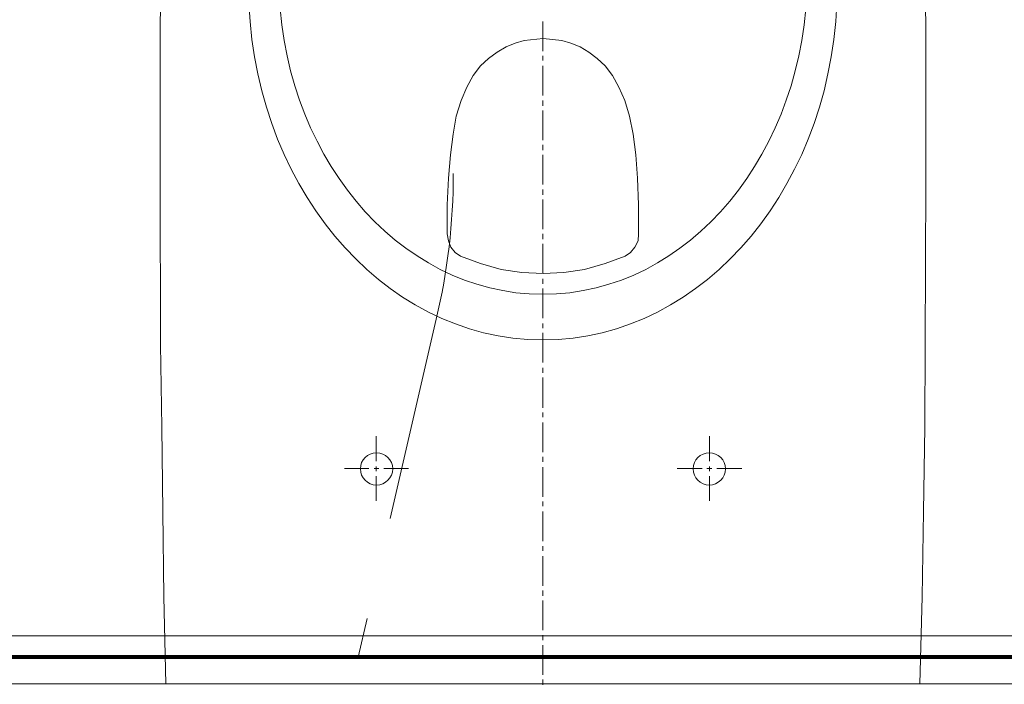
# Model space of a CAD drawing. Header units: metres. Extents: x 7408630 to 15602436, y 5561464 to 13303678.
# Tile 142 of 256: x 7412777 to 7412823, y 5567014 to 5567045. Entities that reach past the tile are written whole.
import ezdxf
from ezdxf.enums import TextEntityAlignment as Align

# ---------------------------------------------------------------- set-up
doc = ezdxf.new("R2010")
doc.units = ezdxf.units.M
doc.header["$MEASUREMENT"] = 0
doc.linetypes.add('HIDDEN2', pattern=[4.7625, 3.175, -1.5875])
for name, color, linetype, lineweight in [('!! 0_Opis_pom', 9, 'Continuous', 13), ('!! 1_OPIS POM NOWE', 140, 'Continuous', 5), ('!! 2 ZABUDOWA GK-MDF', 54, 'Continuous', 13), ('!! 2_wypos-sanitarne', 240, 'Continuous', 9), ('Granica', 112, 'Continuous', 80)]:
    doc.layers.add(name, color=color, linetype=linetype, lineweight=lineweight)
doc.layers.add('!! 2_WYBURZENIA DO REMONTU', color=7, linetype='Continuous', lineweight=0, true_color=0x4d4d4d, plot=False)
doc.layers.add('Powierzchnia', color=140, linetype='Continuous', lineweight=5, plot=False)
doc.styles.add('ARIAL', font='tahoma.ttf')

# ---------------------------------------------------------------- blocks, each defined once
blk = doc.blocks.new('A$C6ce7c513')
at = {"lineweight": 0}
for points in [[(-0.17548, -0.00049), (-0.17646, -0.04094), (-0.1772, -0.08064), (-0.1777, -0.11986), (-0.17794, -0.15833), (-0.17819, -0.23404), (-0.17819, -0.30902), (-0.17745, -0.33023)], [(0.17745, -0.33023), (0.17819, -0.30902), (0.17819, -0.23404), (0.17794, -0.15833), (0.17745, -0.11986), (0.17695, -0.08064), (0.17646, -0.04094), (0.17548, -0.00049)], [(-0.17548, -0.00049), (0.17547, -0.00049)]]:
    blk.add_lwpolyline(points, dxfattribs=at)
blk.add_lwpolyline([(-0.04452, -0.20988), (-0.04427, -0.20667), (-0.04279, -0.20371), (-0.04082, -0.20124), (-0.03835, -0.19952), (-0.02898, -0.19607), (-0.01936, -0.19335), (-0.00974, -0.19187), (-0.00013, -0.19138), (0.00974, -0.19187), (0.01936, -0.19335), (0.02898, -0.19607), (0.03835, -0.19952), (0.04082, -0.20124), (0.04279, -0.20371), (0.04402, -0.20667), (0.04451, -0.20988), (0.04451, -0.22344), (0.04402, -0.23577), (0.04304, -0.24663), (0.0418, -0.25624), (0.04032, -0.26463), (0.0381, -0.27203), (0.03539, -0.27819), (0.03243, -0.28362), (0.02898, -0.28806), (0.02528, -0.29151), (0.02133, -0.29447), (0.01714, -0.29694), (0.01294, -0.29866), (0.00875, -0.2999), (-0.00013, -0.30088), (-0.00876, -0.2999), (-0.01295, -0.29866), (-0.01739, -0.29694), (-0.02133, -0.29447), (-0.02528, -0.29151), (-0.02898, -0.28806), (-0.03243, -0.28362), (-0.03539, -0.27819), (-0.0381, -0.27203), (-0.04033, -0.26463), (-0.04205, -0.25624), (-0.04329, -0.24663), (-0.04402, -0.23577), (-0.04452, -0.22344)], close=True, dxfattribs=at)
for centre in [(-0.07744, -0.1005), (0.07744, -0.1005)]:
    blk.add_circle(centre, 0.00752, dxfattribs=at)
for centre, major_axis, ratio in [((0, -0.32554), (0, -0.16499), 0.830338), ((0, -0.32974), (0, -0.14798), 0.83084)]:
    blk.add_ellipse(centre, major_axis=major_axis, ratio=ratio, start_param=0, end_param=6.283185, dxfattribs=at)
at = {"layer": 'DEFPOINTS', "lineweight": 0}
for points in [[(0, 0), (0, -0.00246)], [(0, -0.00469), (0, -0.0185)], [(0, -0.02072), (0, -0.02318)], [(0, -0.0254), (0, -0.03921)], [(0, -0.04143), (0, -0.0439)], [(0, -0.04612), (0, -0.05993)], [(0, -0.0624), (0, -0.06461)], [(0, -0.06683), (0, -0.08064)], [(-0.07757, -0.08557), (-0.07757, -0.09717)], [(0, -0.08311), (0, -0.08533)], [(0.07756, -0.08557), (0.07756, -0.09717)], [(0, -0.08755), (0, -0.10136)], [(-0.08102, -0.10062), (-0.09261, -0.10062)], [(-0.07633, -0.10062), (-0.07855, -0.10062)], [(-0.07757, -0.09939), (-0.07757, -0.1016)], [(-0.06252, -0.10062), (-0.07411, -0.10062)], [(0.06252, -0.10062), (0.07411, -0.10062)], [(0.07633, -0.10062), (0.07855, -0.10062)], [(0.07756, -0.09939), (0.07756, -0.1016)], [(0.08101, -0.10062), (0.09236, -0.10062)], [(-0.07757, -0.10408), (-0.07757, -0.11567)], [(0, -0.10383), (0, -0.10605)], [(0.07756, -0.10408), (0.07756, -0.11567)], [(0, -0.10827), (0, -0.12208)], [(0, -0.12455), (0, -0.12677)], [(0, -0.12898), (0, -0.14304)], [(0, -0.14526), (0, -0.14748)], [(0, -0.14995), (0, -0.16376)], [(0, -0.16598), (0, -0.1682)], [(0, -0.17066), (0, -0.18447)], [(0, -0.18669), (0, -0.18892)], [(0, -0.19138), (0, -0.20519)], [(0, -0.20741), (0, -0.20988)], [(0, -0.2121), (0, -0.22591)], [(0, -0.22813), (0, -0.2306)], [(0, -0.23281), (0, -0.24663)], [(0, -0.24884), (0, -0.25131)], [(0, -0.25353), (0, -0.26734)], [(0, -0.26956), (0, -0.27203)], [(0, -0.27425), (0, -0.28806)], [(0, -0.29052), (0, -0.29274)], [(0, -0.29497), (0, -0.30878)]]:
    blk.add_lwpolyline(points, dxfattribs=at)
blk = doc.blocks.new('A$C9c944097')
at = {"layer": '!! 2 ZABUDOWA GK-MDF'}
for points in [[(1842.5, -241.47213), (2148.50659, -241.47213)], [(1842.5, -242.72213), (2148.50659, -242.72213)]]:
    blk.add_lwpolyline(points, dxfattribs=at)
at = {"layer": '!! 2_WYBURZENIA DO REMONTU', "linetype": 'HIDDEN2', "ltscale": 3}
for p, q in [((2093.54049, -225.75568), (2089.9068, -241.48909)), ((2089.9068, -241.48909), (2063.75987, -241.48909))]:
    blk.add_line(p, q, dxfattribs=at)
blk.add_arc((2064.91674, -218.97213), 29.41659, 346.667422, 0, dxfattribs=at)
blk.add_lwpolyline([(2048.5033, -241.47213), (2148.50659, -241.47213)])
at = {"layer": 'Powierzchnia'}
for points in [[(1842.57017, -241.48909), (1842.5, 26.52787), (2148.50659, 26.52787), (2148.57676, -241.48909)], [(1843.5, -240.48909), (1843.5, 25.53513), (2147.50659, 25.52057), (2147.50659, -240.48909)]]:
    blk.add_lwpolyline(points, close=True, dxfattribs=at)
at = {"layer": '!! 2_wypos-sanitarne', "xscale": 100, "yscale": 100, "zscale": 100, "rotation": 180}
blk.add_blockref('A$C6ce7c513', (2098.50495, -242.77112), dxfattribs=at)
at = {"layer": '!! 0_Opis_pom', "ltscale": 0.7, "style": 'ARIAL'}
for tag, p in [('B2,14', (2497.12282, -23.97252)), ('B2,12', (1965.56932, -35.77631)), ('B2,11', (1692.08817, -60.77765)), ('B2,16', (3818.15438, -63.71828)), ('B2,19.1', (5324.74708, -87.92078)), ('B2,17', (4129.82322, -93.25972)), ('B2,15', (3189.46558, -109.69496)), ('B2,10', (1351.71035, -111.25665)), ('B2,13', (2272.99389, -121.89624)), ('A2,5', (1075.52681, -127.78965)), ('B2,18', (4545.51277, -234.12017)), ('B2,19', (5775.76711, -239.42159)), ('A2,4', (318.83322, -329.3265)), ('A2.1', (994.53557, -353.44633)), ('B2.7', (3171.3557, -458.01164)), ('B2.2', (3599.26223, -690.3637)), ('A2.2', (994.53557, -692.67095)), ('B2,21', (4593.23787, -912.69388)), ('B2,9', (1798.58924, -939.09545)), ('A2.3', (455.44717, -940.66614)), ('B2,4', (3116.67143, -940.65712)), ('B2,3', (3297.35823, -941.16418)), ('B2,8', (2517.28573, -960.07338)), ('B2,20', (5834.09772, -965.70749)), ('B2.1', (3927.81794, -970.24709)), ('B2,5', (3309.56672, -1129.12418)), ('B2,6', (3122.36837, -1171.43557)), ('C2,2', (3435.86614, -1487.77973)), ('C2,1', (3957.73656, -2408.10352)), ('C2,3', (3457.72791, -2555.15039)), ('D1,1', (2554.19917, -3205.91504)), ('C2,4', (3866.78124, -3285.77383)), ('D1,4', (1780.27581, -3366.18103)), ('D1,6', (1380.86316, -3373.10994)), ('D1,3', (2098.36626, -3546.18257)), ('C2,5', (3178.15957, -3610.67242)), ('D1,5', (1914.6928, -3621.18339)), ('D1,2', (2201.15492, -3794.18451)), ('D1,7', (477.95048, -4408.76849)), ('D1,8', (338.43039, -4834.32895))]:
    blk.add_attdef(tag, text='', height=11.968, dxfattribs=at).set_placement(p, align=Align.MIDDLE_CENTER)
at = {"layer": '!! 1_OPIS POM NOWE', "style": 'ARIAL'}
for tag, p in [('C2.5B', (3593.7377, -3168.5911)), ('C2,5C', (3526.78796, -3281.02046)), ('C2.4', (3997.15534, -3347.99835)), ('E2,2', (2945.33506, -3413.31629)), ('C2,5A', (3566.4961, -3615.37865)), ('E2.9', (3984.52714, -3783.77287)), ('E2.7', (4645.53364, -3784.14655)), ('D1,2', (2903.25587, -3794.18451)), ('E2.2', (3405.83089, -4049.74196)), ('E2.8', (4380.36687, -4058.97571)), ('E2.6', (5154.87983, -4066.29138)), ('E2.1', (4427.07303, -4318.94156)), ('E2,3', (3401.59976, -4465.83792)), ('E2.4', (3758.95342, -4705.0924)), ('E2.5', (5238.11734, -4786.79525))]:
    blk.add_attdef(tag, text='', height=11.968, dxfattribs=at).set_placement(p, align=Align.MIDDLE_CENTER)

msp = doc.modelspace()

# ---------------------------------------------------------------- block references
at = {"layer": 'Granica'}
msp.add_blockref('A$C9c944097', (7410702.59401, 5567256.9858), dxfattribs=at)

doc.saveas('drawing.dxf')
